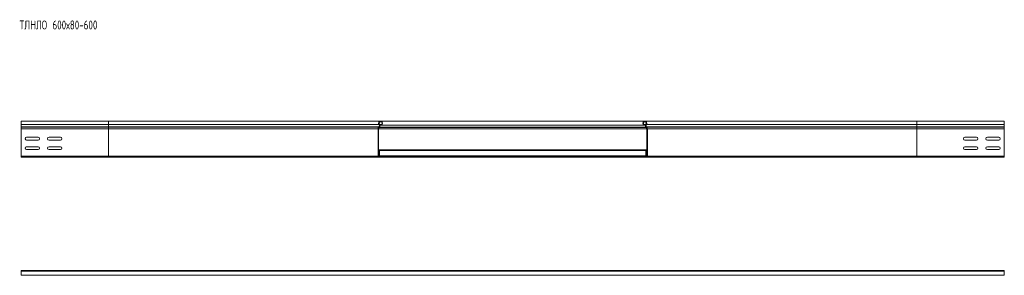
# Model space of a CAD drawing. Header units: millimetres. Extents: x -5 to 20346, y -6416 to 295.
# Tile 29 of 33: x 16388 to 18581, y -2896 to -2328. Entities that reach past the tile are written whole.
import ezdxf

# ---------------------------------------------------------------- set-up
doc = ezdxf.new("R2010")
doc.units = ezdxf.units.MM
doc.styles.add('SLDTEXTSTYLE0', font='TXT', dxfattribs={"width": 0.7, "bigfont": 'bigfont'})

msp = doc.modelspace()

# ---------------------------------------------------------------- linework, layer by layer
at = {"color": 7, "linetype": 'Continuous', "lineweight": 15}
for p, q in [((16586.5, -2553.1), (16391.5, -2553.1)), ((16391.5, -2553.1), (16391.5, -2560.6)), ((16391.5, -2560.6), (16391.5, -2565.9)), ((16391.5, -2565.9), (16391.5, -2566.3)), ((17192.1, -2553.1), (16586.5, -2553.1)), ((17188.5, -2565.9), (17188.1, -2566.3)), ((17193.3, -2560.8), (17190.2, -2560.8)), ((17193.7, -2561.9), (17190.6, -2561.9)), ((17780.8, -2553.1), (17192.1, -2553.1)), ((17193.3, -2560.8), (17193.7, -2561.9)), ((17193.7, -2561.9), (17779.2, -2561.9)), ((17779.6, -2560.8), (17779.2, -2561.9)), ((17782.3, -2561.9), (17779.2, -2561.9)), ((17782.7, -2560.8), (17779.6, -2560.8)), ((18386.5, -2553.1), (17780.8, -2553.1)), ((17784.5, -2565.9), (17784.8, -2566.3)), ((18581.5, -2553.1), (18386.5, -2553.1)), ((18581.5, -2553.1), (18581.5, -2560.6)), ((18581.5, -2560.6), (18581.5, -2565.9)), ((18581.5, -2565.9), (18581.5, -2566.3)), ((16391.5, -2566.3), (16391.5, -2570.4)), ((16391.5, -2570.4), (16391.5, -2630.7)), ((17186.5, -2570.4), (17186.5, -2630.7)), ((17187.7, -2630.7), (17187.7, -2570.4)), ((17189, -2567.1), (17189.3, -2566.7)), ((17783.9, -2567.1), (17783.6, -2566.7)), ((17785.3, -2630.7), (17785.3, -2570.4)), ((17786.5, -2570.4), (17786.5, -2630.7)), ((18581.5, -2566.3), (18581.5, -2570.4)), ((18581.5, -2570.4), (18581.5, -2630.7)), ((16429.2, -2588.9), (16403.7, -2588.9)), ((16403.7, -2595.4), (16429.2, -2595.4)), ((16479.2, -2588.9), (16453.7, -2588.9)), ((16453.7, -2595.4), (16479.2, -2595.4)), ((18519.2, -2588.9), (18493.7, -2588.9)), ((18493.7, -2595.4), (18519.2, -2595.4)), ((18569.2, -2588.9), (18543.7, -2588.9)), ((18543.7, -2595.4), (18569.2, -2595.4)), ((16391.5, -2630.7), (16391.5, -2631.9)), ((16391.5, -2630.7), (16391.5, -2633.1)), ((16429.2, -2609.9), (16403.7, -2609.9)), ((16403.7, -2616.4), (16429.2, -2616.4)), ((16404, -2609.9), (16403.8, -2609.9)), ((16403.8, -2616.4), (16404, -2616.4)), ((16479.2, -2609.9), (16453.7, -2609.9)), ((16453.7, -2616.4), (16479.2, -2616.4)), ((17187.7, -2616.5), (17190, -2616.5)), ((17190, -2616.5), (17783, -2616.5)), ((17190, -2616.5), (17190, -2618.3)), ((17190, -2618.3), (17190, -2630.1)), ((17190, -2630.1), (17190, -2631.9)), ((17783, -2616.5), (17785.3, -2616.5)), ((17783, -2616.5), (17783, -2618.3)), ((17783, -2618.3), (17783, -2630.1)), ((17783, -2630.1), (17783, -2631.9)), ((18519.2, -2609.9), (18493.7, -2609.9)), ((18493.7, -2616.4), (18519.2, -2616.4)), ((18569.2, -2609.9), (18543.7, -2609.9)), ((18543.7, -2616.4), (18569.2, -2616.4)), ((18581.5, -2630.7), (18581.5, -2633.1)), ((16586.5, -2633.1), (16391.5, -2633.1)), ((17188.9, -2633.1), (16586.5, -2633.1)), ((17218.5, -2631.9), (17188.9, -2631.9)), ((17188.9, -2633.1), (17218.5, -2633.1)), ((17218.5, -2631.9), (17754.5, -2631.9)), ((17218.5, -2633.1), (17218.5, -2631.9)), ((17218.5, -2633.1), (17754.5, -2633.1)), ((17754.5, -2631.9), (17784.1, -2631.9)), ((17754.5, -2633.1), (17754.5, -2631.9)), ((17784.1, -2633.1), (17754.5, -2633.1)), ((18386.5, -2633.1), (17784.1, -2633.1)), ((18386.5, -2633.1), (18581.5, -2633.1)), ((16391.5, -2886.6), (16391.5, -2885.5)), ((16391.5, -2885.5), (18581.5, -2885.5)), ((18581.5, -2886.6), (16391.5, -2886.6)), ((16391.5, -2895.7), (16391.5, -2886.6)), ((18581.5, -2886.6), (18581.5, -2885.5)), ((18581.5, -2895.7), (18581.5, -2886.6)), ((16391.5, -2895.7), (18581.5, -2895.7))]:
    msp.add_line(p, q, dxfattribs=at)
at = {"color": 8, "linetype": 'Continuous', "lineweight": 0}
for p, q in [((16586.5, -2560.6), (16391.5, -2560.6)), ((16586.5, -2565.9), (16391.5, -2565.9)), ((16586.5, -2553.1), (16586.5, -2560.6)), ((17188.6, -2560.6), (16586.5, -2560.6)), ((16586.5, -2560.6), (16586.5, -2565.9)), ((16586.5, -2565.9), (16586.5, -2566.3)), ((17188.5, -2565.9), (16586.5, -2565.9)), ((18386.5, -2560.6), (17784.3, -2560.6)), ((18386.5, -2565.9), (17784.5, -2565.9)), ((18386.5, -2553.1), (18386.5, -2560.6)), ((18386.5, -2560.6), (18386.5, -2565.9)), ((18386.5, -2560.6), (18581.5, -2560.6)), ((18386.5, -2565.9), (18386.5, -2566.3)), ((18386.5, -2565.9), (18581.5, -2565.9)), ((16586.5, -2566.3), (16391.5, -2566.3)), ((16586.5, -2570.4), (16391.5, -2570.4)), ((17188.1, -2566.3), (16586.5, -2566.3)), ((16586.5, -2566.3), (16586.5, -2570.4)), ((16586.5, -2570.4), (16586.5, -2630.7)), ((17186.5, -2570.4), (16586.5, -2570.4)), ((17187.7, -2570.4), (17785.3, -2570.4)), ((17189, -2567.1), (17783.9, -2567.1)), ((17189.3, -2566.7), (17783.6, -2566.7)), ((18386.5, -2566.3), (17784.8, -2566.3)), ((18386.5, -2570.4), (17786.5, -2570.4)), ((18386.5, -2566.3), (18386.5, -2570.4)), ((18386.5, -2566.3), (18581.5, -2566.3)), ((18386.5, -2570.4), (18386.5, -2630.7)), ((18386.5, -2570.4), (18581.5, -2570.4)), ((16586.5, -2630.7), (16391.5, -2630.7)), ((17186.5, -2630.7), (16586.5, -2630.7)), ((16586.5, -2630.7), (16586.5, -2633.1)), ((17187.7, -2618.3), (17190, -2618.3)), ((17187.7, -2630.1), (17190, -2630.1)), ((17190, -2618.3), (17783, -2618.3)), ((17190, -2630.1), (17783, -2630.1)), ((17783, -2618.3), (17785.3, -2618.3)), ((17783, -2630.1), (17785.3, -2630.1)), ((18386.5, -2630.7), (17786.5, -2630.7)), ((18386.5, -2630.7), (18386.5, -2633.1)), ((18386.5, -2630.7), (18581.5, -2630.7))]:
    msp.add_line(p, q, dxfattribs=at)
at = {"color": 7, "linetype": 'Continuous', "lineweight": 15}
for centre, radius, start, end in [((17192.1, -2557.7), 4.55, 290.35, 219.6816), ((17185.6, -2563.1), 4, 316.4649, 39.6816), ((17192.1, -2557.7), 3.35, 290.35, 219.6816), ((17185.6, -2563.1), 5.2, 316.4649, 39.6816), ((17780.8, -2557.7), 4.55, 320.3184, 249.65), ((17780.8, -2557.7), 3.35, 320.3184, 249.65), ((17787.4, -2563.1), 5.2, 140.3184, 223.5351), ((17787.4, -2563.1), 4, 140.3184, 223.5351), ((17192.5, -2570.4), 6, 136.4649, 180), ((17192.5, -2570.4), 4.8, 136.4649, 180), ((17780.5, -2570.4), 4.8, 0, 43.5351), ((17780.5, -2570.4), 6, 0, 43.5351), ((16403.7, -2592.1), 3.25, 90, 270), ((16404, -2592.1), 3.25, 90, 270), ((16429.2, -2592.1), 3.25, 270, 90), ((16453.7, -2592.1), 3.25, 90, 270), ((16479.2, -2592.1), 3.25, 270, 90), ((18493.7, -2592.1), 3.25, 90, 270), ((18519.2, -2592.1), 3.25, 270, 90), ((18543.7, -2592.1), 3.25, 90, 270), ((18569, -2592.1), 3.25, 270, 90), ((18569.2, -2592.1), 3.25, 270, 90), ((16403.7, -2613.1), 3.25, 90, 270), ((16404, -2613.1), 3.25, 112.9567, 227.7401), ((16429.2, -2613.1), 3.25, 270, 90), ((16453.7, -2613.1), 3.25, 90, 270), ((16479.2, -2613.1), 3.25, 270, 90), ((17188.9, -2630.7), 2.4, 180, 270), ((17188.9, -2630.7), 1.2, 180, 270), ((17784.1, -2630.7), 2.4, 270, 0), ((17784.1, -2630.7), 1.2, 270, 0), ((18493.7, -2613.1), 3.25, 90, 270), ((18519.2, -2613.1), 3.25, 270, 90), ((18543.7, -2613.1), 3.25, 90, 270), ((18569, -2613.1), 3.25, 270, 90), ((18569.2, -2613.1), 3.25, 270, 90)]:
    msp.add_arc(centre, radius, start, end, dxfattribs=at)

# ---------------------------------------------------------------- texts
at = {"color": 7, "linetype": 'Continuous', "lineweight": 0, "insert": (16388, -2329.3), "char_height": 20, "attachment_point": 1, "style": 'SLDTEXTSTYLE0'}
msp.add_mtext('\\M+18453\\M+1844C\\M+1844E\\M+1844C\\M+1844F 600\\M+1848780-600', dxfattribs=at)

doc.saveas('drawing.dxf')
